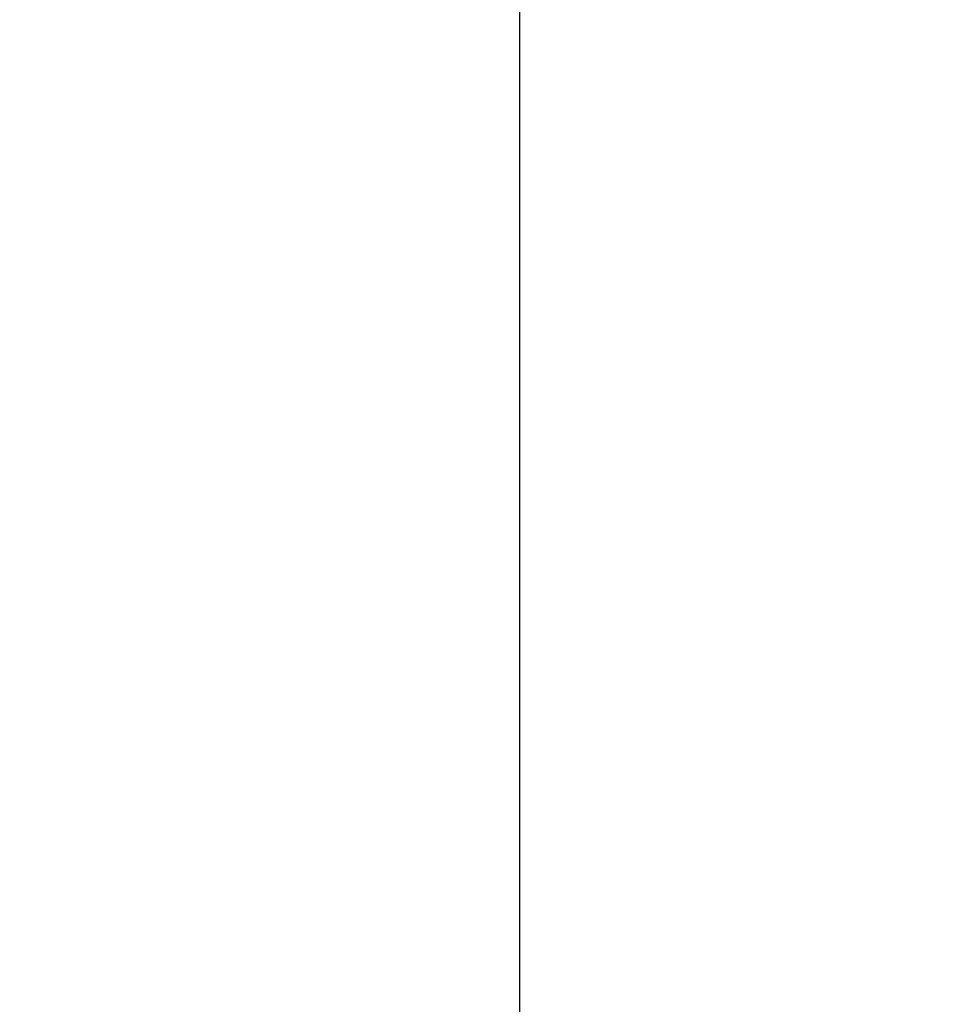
# Model space of a CAD drawing. Header units: millimetres. Extents: x 0 to 1262, y 0 to 420.
# Tile 76 of 99: x 1030.68 to 1034.19, y 165.05 to 168.81. Entities that reach past the tile are written whole.
import ezdxf

# ---------------------------------------------------------------- set-up
doc = ezdxf.new("R2010")
doc.units = ezdxf.units.MM
doc.header["$PDSIZE"] = -1
doc.layers.add('SLD-0', color=7, linetype='Continuous')
doc.styles.add('SLDTEXTSTYLE0', font='TXT', dxfattribs={"width": 0.75})
doc.dimstyles.new('SLDDIMSTYLE1', dxfattribs={"dimtxt": 3.5, "dimasz": 3.2, "dimexe": 0, "dimexo": 0.0625, "dimgap": 0.875, "dimtad": 1, "dimdec": 1, "dimlfac": 3, "dimrnd": 1e-09, "dimzin": 12, "dimdsep": 46, "dimtxsty": 'SLDTEXTSTYLE0', "dimsah": 1, "dimcen": 0.09, "dimadec": 0, "dimazin": 3, "dimtfac": 1, "dimtdec": 1, "dimtmove": 0, "dimatfit": 0, "dimfxl": 1, "dimfrac": 2, "dimtolj": 1, "dimtzin": 12, "dimarcsym": 0})
doc.dimstyles.new('SLDDIMSTYLE8', dxfattribs={"dimtxt": 3.5, "dimasz": 3.2, "dimexe": 0, "dimexo": 0.0625, "dimgap": 0.875, "dimtad": 0, "dimtih": 1, "dimtoh": 1, "dimdec": 1, "dimlfac": 3, "dimrnd": 1e-09, "dimzin": 4, "dimdsep": 46, "dimtxsty": 'SLDTEXTSTYLE0', "dimblk1": 'NONE', "dimsah": 1, "dimcen": 0, "dimadec": 0, "dimazin": 1, "dimtfac": 1, "dimtdec": 1, "dimtmove": 0, "dimatfit": 3, "dimldrblk": 'NONE', "dimfxl": 1, "dimfrac": 2, "dimtolj": 1, "dimtzin": 12, "dimarcsym": 0})

# ---------------------------------------------------------------- blocks, each defined once
blk = doc.blocks.new('*D84')
at = {"layer": 'Defpoints', "color": 0, "transparency": 16777216}
for p in [(1018.227, 174.1974), (1020.9525, 171.7447)]:
    blk.add_point(p, dxfattribs=at)
at = {"layer": 'SLD-0', "color": 0, "lineweight": -2, "transparency": 16777216}
for p, q in [((1018.227, 174.1974), (1020.9525, 171.7447)), ((1036.6282, 157.6381), (1023.3312, 169.6041)), ((1039.8282, 157.6381), (1036.6282, 157.6381))]:
    blk.add_line(p, q, dxfattribs=at)
at = {"layer": 'SLD-0', "color": 0, "transparency": 16777216}
blk.add_solid([(1023.6879, 170.0005), (1022.9744, 169.2077), (1020.9525, 171.7447)], dxfattribs=at)
at = {"layer": 'SLD-0', "color": 0, "transparency": 16777216, "insert": (1040.7032, 159.3881), "char_height": 3.5, "attachment_point": 1, "style": 'SLDTEXTSTYLE0'}
blk.add_mtext('\\A1;3X∅11.0 [∅0.43]', dxfattribs=at)
blk = doc.blocks.new('_None')
blk = doc.blocks.new('*D85')
at = {"layer": 'Defpoints', "color": 0, "transparency": 16777216}
for p in [(1025.1564, 205.7377), (1025.1564, 203.5377), (1053.0931, 203.5377)]:
    blk.add_point(p, dxfattribs=at)
at = {"layer": 'SLD-0', "color": 0, "lineweight": -2, "transparency": 16777216}
for p, q in [((1053.0931, 208.9377), (1053.0931, 212.1377)), ((1025.2189, 205.7377), (1053.0931, 205.7377)), ((1053.0931, 205.7377), (1053.0931, 203.5377)), ((1025.2189, 203.5377), (1053.0931, 203.5377)), ((1053.0931, 200.3377), (1053.0931, 167.8252))]:
    blk.add_line(p, q, dxfattribs=at)
at = {"layer": 'SLD-0', "color": 0, "transparency": 16777216}
for points in [[(1052.5598, 208.9377), (1053.6264, 208.9377), (1053.0931, 205.7377)], [(1052.5598, 200.3377), (1053.6264, 200.3377), (1053.0931, 203.5377)]]:
    blk.add_solid(points, dxfattribs=at)
at = {"layer": 'SLD-0', "color": 0, "transparency": 16777216, "insert": (1048.7181, 182.4814), "char_height": 3.5, "attachment_point": 2, "rotation": 90, "style": 'SLDTEXTSTYLE0'}
blk.add_mtext('\\A1;4X%%c6.6 [0.26]', dxfattribs=at)

msp = doc.modelspace()

# ---------------------------------------------------------------- linework, layer by layer
at = {"color": 7, "linetype": 'Continuous', "lineweight": 25}
msp.add_line((1032.589759, 202.46634), (1032.589759, 154.340877), dxfattribs=at)

# ---------------------------------------------------------------- dimensions: what is measured, and where the dimension line sits
at = {"layer": 'SLD-0', "color": 250}
dim = msp.add_linear_dim(base=(1053.093092, 203.537697), p1=(1025.156425, 205.737697), p2=(1025.156425, 203.537697), angle=90, text='4X%%c<>', dimstyle='SLDDIMSTYLE1', dxfattribs=at)
dim.commit()
dim.dimension.update_dxf_attribs({"geometry": '*D85', "text_midpoint": (1053.093092, 182.481447), "dimtype": 160})
dim = msp.add_diameter_dim_2p(p1=(1018.226988, 174.197393), p2=(1020.952529, 171.744667), text='3X<>', dimstyle='SLDDIMSTYLE8', dxfattribs=at)
dim.commit()
dim.dimension.update_dxf_attribs({"geometry": '*D84', "text_midpoint": (1056.015699, 157.638065), "dimtype": 163})

doc.saveas('drawing.dxf')
